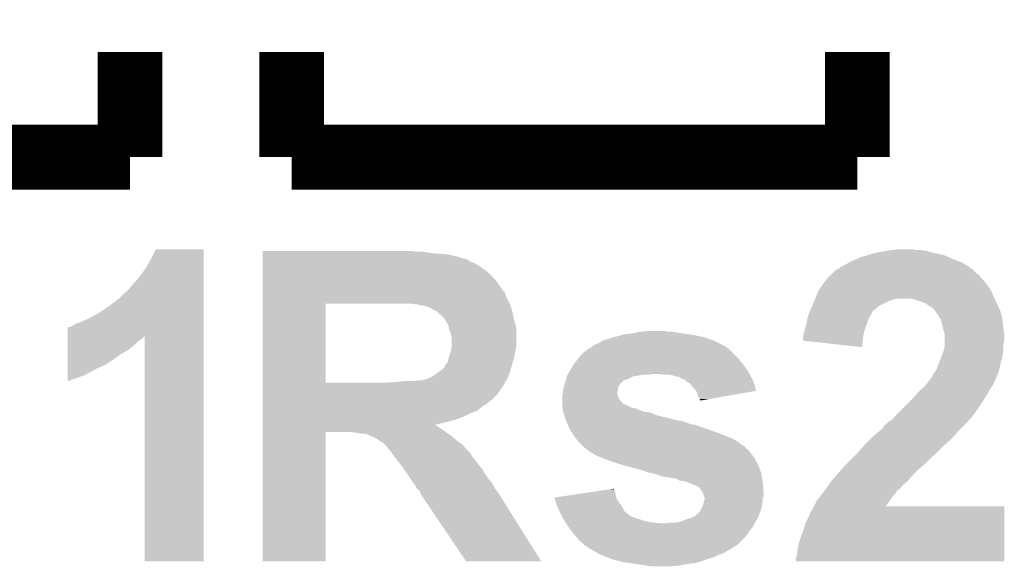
# Model space of a CAD drawing. Extents: x -1.3 to 24.2, y -3.9 to 39.3.
# Tile 15 of 38: x 14.5 to 17.6, y 4.3 to 6. Entities that reach past the tile are written whole.
import ezdxf

# ---------------------------------------------------------------- set-up
doc = ezdxf.new("R2010")
doc.units = 0
doc.layers.add('SOLIDSWITCH_7_CLICK_V100_GTO', color=14, linetype='CONTINUOUS')

msp = doc.modelspace()

# ---------------------------------------------------------------- linework, layer by layer
at = {"layer": 'SOLIDSWITCH_7_CLICK_V100_GTO', "const_width": 0.2032}
for points in [[(14.84884, 5.5626), (14.84884, 5.8928)], [(15.35684, 5.5626), (15.35684, 5.8928)], [(17.13484, 5.5626), (17.13484, 5.8928)], [(13.07084, 5.5626), (14.84884, 5.5626)], [(15.35684, 5.5626), (17.13484, 5.5626)]]:
    msp.add_lwpolyline(points, dxfattribs=at)
at = {"layer": 'SOLIDSWITCH_7_CLICK_V100_GTO'}
for points in [[(14.91488, 5.24256), (14.930122, 5.273016), (15.079978, 5.24256), (15.07998, 5.273016)], [(14.930122, 5.273016), (14.930136, 5.27304), (15.07998, 5.273016), (14.930136, 5.27304)], [(15.265422, 5.26542), (15.265424, 5.26796), (15.748002, 5.26542), (15.732762, 5.26796)], [(15.265422, 5.26034), (15.265422, 5.26542), (15.80388, 5.26034), (15.76832, 5.26542)], [(17.16912, 5.255258), (17.1958, 5.26288), (17.406622, 5.255258), (17.371058, 5.26288)], [(17.1958, 5.26288), (17.22628, 5.26796), (17.371058, 5.26288), (17.353282, 5.26796)], [(17.22628, 5.26796), (17.24152, 5.2705), (17.353282, 5.26796), (17.338042, 5.2705)], [(17.24152, 5.2705), (17.261842, 5.27304), (17.322802, 5.2705), (17.310098, 5.27304)], [(14.897102, 5.21208), (14.91488, 5.24256), (15.079978, 5.21208), (15.079978, 5.24256)], [(15.265422, 5.2578), (15.265422, 5.26034), (15.841982, 5.2578), (15.80388, 5.26034)], [(15.265422, 5.250178), (15.265422, 5.2578), (15.87754, 5.250178), (15.841982, 5.2578)], [(15.265422, 5.2451), (15.265422, 5.250178), (15.89278, 5.2451), (15.87754, 5.250178)], [(15.265422, 5.242556), (15.265422, 5.2451), (15.908024, 5.242556), (15.89278, 5.2451)], [(15.265422, 5.24002), (15.265422, 5.242556), (15.91056, 5.24002), (15.908024, 5.242556)], [(15.265422, 5.23494), (15.265422, 5.24002), (15.918178, 5.23494), (15.91056, 5.24002)], [(15.265422, 5.22986), (15.265422, 5.23494), (15.930882, 5.22986), (15.918178, 5.23494)], [(17.101818, 5.22732), (17.110282, 5.2324), (17.471392, 5.22732), (17.462502, 5.2324)], [(17.110282, 5.2324), (17.114516, 5.23494), (17.462502, 5.2324), (17.455728, 5.23494)], [(17.114516, 5.23494), (17.12722, 5.24002), (17.455728, 5.23494), (17.44218, 5.24002)], [(17.12722, 5.24002), (17.142462, 5.247642), (17.44218, 5.24002), (17.424394, 5.247642)], [(17.142462, 5.247642), (17.16912, 5.255258), (17.424394, 5.247642), (17.406622, 5.255258)], [(14.876778, 5.184138), (14.897102, 5.21208), (15.079976, 5.184138), (15.079978, 5.21208)], [(15.265422, 5.2197), (15.265422, 5.22986), (15.948662, 5.2197), (15.930882, 5.22986)], [(15.265422, 5.207), (15.265422, 5.2197), (15.96644, 5.207), (15.948662, 5.2197)], [(15.265422, 5.19176), (15.265422, 5.207), (15.984222, 5.19176), (15.96644, 5.207)], [(17.053562, 5.1943), (17.066264, 5.207), (17.513304, 5.1943), (17.500602, 5.207)], [(17.066264, 5.207), (17.068806, 5.207006), (17.500602, 5.207), (17.500596, 5.207006)], [(17.068806, 5.207006), (17.071338, 5.209538), (17.500596, 5.207006), (17.498062, 5.209538)], [(17.071338, 5.209538), (17.071344, 5.209542), (17.498062, 5.209538), (17.498058, 5.209542)], [(17.071344, 5.209542), (17.076418, 5.212082), (17.498058, 5.209542), (17.494502, 5.212082)], [(17.076418, 5.212082), (17.081504, 5.217162), (17.494502, 5.212082), (17.487392, 5.217162)], [(17.081504, 5.217162), (17.091658, 5.22224), (17.487392, 5.217162), (17.480282, 5.22224)], [(17.091658, 5.22224), (17.101818, 5.22732), (17.480282, 5.22224), (17.471392, 5.22732)], [(14.85646, 5.16128), (14.876778, 5.184138), (15.079976, 5.16128), (15.079976, 5.184138)], [(15.26542, 5.17144), (15.265422, 5.19176), (16.002, 5.17144), (15.984222, 5.19176)], [(15.26542, 5.146038), (15.26542, 5.17144), (16.01978, 5.146038), (16.002, 5.17144)], [(17.020176, 5.153658), (17.03469, 5.173978), (17.548862, 5.153658), (17.53362, 5.173978)], [(17.03469, 5.173978), (17.038322, 5.179062), (17.53362, 5.173978), (17.52854, 5.179062)], [(17.038322, 5.179062), (17.045942, 5.186682), (17.52854, 5.179062), (17.520922, 5.186682)], [(17.045942, 5.186682), (17.051016, 5.191756), (17.520922, 5.186682), (17.518382, 5.191756)], [(17.051016, 5.191756), (17.053556, 5.194294), (17.518382, 5.191756), (17.515846, 5.194294)], [(17.053556, 5.194294), (17.053562, 5.1943), (17.515846, 5.194294), (17.513304, 5.1943)], [(14.82344, 5.12826), (14.841222, 5.1435), (15.079976, 5.12826), (15.079976, 5.1435)], [(14.841222, 5.1435), (14.85646, 5.16128), (15.079976, 5.1435), (15.079976, 5.16128)], [(15.26542, 5.143494), (15.26542, 5.146038), (16.019796, 5.143494), (16.01978, 5.146038)], [(15.26542, 5.140954), (15.26542, 5.143494), (16.02486, 5.140954), (16.019796, 5.143494)], [(15.26542, 5.135878), (15.26542, 5.140954), (16.0274, 5.135878), (16.02486, 5.140954)], [(17.00276, 5.1181), (17.011904, 5.140958), (17.566872, 5.1181), (17.55648, 5.140958)], [(17.011904, 5.140958), (17.012922, 5.143502), (17.55648, 5.140958), (17.554956, 5.143502)], [(17.012922, 5.143502), (17.020176, 5.153658), (17.554956, 5.143502), (17.548862, 5.153658)], [(14.78026, 5.0927), (14.81074, 5.11557), (15.079974, 5.0927), (15.079976, 5.11557)], [(14.81074, 5.11557), (14.810764, 5.1181), (15.079976, 5.11557), (15.079976, 5.1181)], [(14.810764, 5.1181), (14.815826, 5.118116), (15.079976, 5.1181), (15.079976, 5.118116)], [(14.815826, 5.118116), (14.818362, 5.123178), (15.079976, 5.118116), (15.079976, 5.123178)], [(14.818362, 5.123178), (14.82344, 5.12826), (15.079976, 5.123178), (15.079976, 5.12826)], [(15.265418, 5.10286), (15.26542, 5.120638), (16.04264, 5.10286), (16.03248, 5.120638)], [(15.26542, 5.120638), (15.26542, 5.135878), (16.03248, 5.120638), (16.0274, 5.135878)], [(16.99768, 5.1054), (16.999712, 5.11048), (17.22374, 5.1054), (17.2339, 5.11048)], [(16.999712, 5.11048), (17.001742, 5.115558), (17.2339, 5.11048), (17.24914, 5.115558)], [(17.001742, 5.115558), (17.00276, 5.1181), (17.24914, 5.115558), (17.261838, 5.1181)], [(17.3228, 5.11302), (17.305018, 5.1181), (17.56918, 5.11302), (17.566872, 5.1181)], [(17.338042, 5.10794), (17.3228, 5.11302), (17.571526, 5.10794), (17.56918, 5.11302)], [(17.350742, 5.10286), (17.338042, 5.10794), (17.57387, 5.10286), (17.571526, 5.10794)], [(14.74978, 5.07238), (14.78026, 5.0927), (15.079974, 5.07238), (15.079974, 5.0927)], [(15.265412, 4.853962), (15.265418, 5.10284), (15.46352, 4.853962), (15.463522, 5.10284)], [(15.265418, 5.10284), (15.265418, 5.10286), (15.463522, 5.10284), (15.68704, 5.10286)], [(15.732772, 5.102858), (15.732762, 5.10286), (16.04264, 5.102858), (16.04264, 5.10286)], [(15.745462, 5.10032), (15.732772, 5.102858), (16.043486, 5.10032), (16.04264, 5.102858)], [(15.753084, 5.100318), (15.745462, 5.10032), (16.043488, 5.100318), (16.043486, 5.10032)], [(15.758164, 5.09778), (15.753084, 5.100318), (16.044334, 5.09778), (16.043488, 5.100318)], [(15.775942, 5.095238), (15.758164, 5.09778), (16.04518, 5.095238), (16.044334, 5.09778)], [(15.791182, 5.09016), (15.775942, 5.095238), (16.046874, 5.09016), (16.04518, 5.095238)], [(15.80388, 5.08254), (15.791182, 5.09016), (16.049414, 5.08254), (16.046874, 5.09016)], [(15.808962, 5.079998), (15.80388, 5.08254), (16.05026, 5.079998), (16.049414, 5.08254)], [(15.81404, 5.077458), (15.808962, 5.079998), (16.05077, 5.077458), (16.05026, 5.079998)], [(15.82166, 5.06984), (15.81404, 5.077458), (16.052292, 5.06984), (16.05077, 5.077458)], [(16.98244, 5.069842), (16.987874, 5.082524), (17.17929, 5.069842), (17.185634, 5.082524)], [(16.987874, 5.082524), (16.987882, 5.08254), (17.185634, 5.082524), (17.188176, 5.08254)], [(16.987882, 5.08254), (16.993324, 5.09524), (17.188176, 5.08254), (17.203424, 5.09524)], [(16.993324, 5.09524), (16.99768, 5.1054), (17.203424, 5.09524), (17.22374, 5.1054)], [(17.360902, 5.095242), (17.350742, 5.10286), (17.577388, 5.095242), (17.57387, 5.10286)], [(17.371054, 5.09016), (17.360902, 5.095242), (17.579734, 5.09016), (17.577388, 5.095242)], [(17.373594, 5.085096), (17.371054, 5.09016), (17.58207, 5.085096), (17.579734, 5.09016)], [(17.37613, 5.08508), (17.373594, 5.085096), (17.582078, 5.08508), (17.58207, 5.085096)], [(17.37952, 5.08), (17.37613, 5.08508), (17.584422, 5.08), (17.582078, 5.08508)], [(17.39138, 5.062218), (17.37952, 5.08), (17.5895, 5.062218), (17.584422, 5.08)], [(14.678656, 5.03936), (14.69898, 5.04698), (15.079974, 5.03936), (15.079974, 5.04698)], [(14.69898, 5.04698), (14.72184, 5.05714), (15.079974, 5.04698), (15.079974, 5.05714)], [(14.72184, 5.05714), (14.74978, 5.07238), (15.079974, 5.05714), (15.079974, 5.07238)], [(15.829282, 5.064754), (15.82166, 5.06984), (16.05331, 5.064754), (16.052292, 5.06984)], [(15.831834, 5.05968), (15.829282, 5.064754), (16.054324, 5.05968), (16.05331, 5.064754)], [(15.834364, 5.05967), (15.831834, 5.05968), (16.054326, 5.05967), (16.054324, 5.05968)], [(15.837408, 5.0546), (15.834364, 5.05967), (16.05534, 5.0546), (16.054326, 5.05967)], [(15.849602, 5.034278), (15.837408, 5.0546), (16.060882, 5.034278), (16.05534, 5.0546)], [(16.975242, 5.03936), (16.97736, 5.052062), (17.16532, 5.03936), (17.169552, 5.052062)], [(16.97736, 5.052062), (16.978084, 5.054602), (17.169552, 5.052062), (17.1704, 5.054602)], [(16.978084, 5.054602), (16.981714, 5.067302), (17.1704, 5.054602), (17.17802, 5.067302)], [(16.981714, 5.067302), (16.98244, 5.069842), (17.17802, 5.067302), (17.17929, 5.069842)], [(17.396458, 5.054604), (17.39138, 5.062218), (17.590452, 5.054604), (17.5895, 5.062218)], [(17.401538, 5.039362), (17.396458, 5.054604), (17.592358, 5.039362), (17.590452, 5.054604)], [(14.653264, 4.99872), (14.653266, 5.026666), (15.079972, 4.99872), (15.079972, 5.026666)], [(14.653266, 5.026666), (14.655804, 5.0292), (15.079972, 5.026666), (15.079974, 5.0292)], [(14.655804, 5.0292), (14.660884, 5.029202), (15.079974, 5.0292), (15.079974, 5.029202)], [(14.660884, 5.029202), (14.665958, 5.03174), (15.079974, 5.029202), (15.079974, 5.03174)], [(14.665958, 5.03174), (14.678656, 5.03936), (15.079974, 5.03174), (15.079974, 5.03936)], [(15.851126, 5.026658), (15.849602, 5.034278), (16.06296, 5.026658), (16.060882, 5.034278)], [(15.852142, 5.021578), (15.851126, 5.026658), (16.06296, 5.021578), (16.06296, 5.026658)], [(15.85722, 5.008878), (15.852142, 5.021578), (16.06296, 5.008878), (16.06296, 5.021578)], [(16.438878, 5.01142), (16.451578, 5.01396), (16.56842, 5.01142), (16.553182, 5.01396)], [(16.451578, 5.01396), (16.476978, 5.0165), (16.540482, 5.01396), (16.527782, 5.0165)], [(16.9672, 5.00888), (16.969232, 5.019038), (17.155668, 5.00888), (17.1577, 5.019038)], [(16.969232, 5.019038), (16.969742, 5.02158), (17.1577, 5.019038), (17.158652, 5.02158)], [(16.969742, 5.02158), (16.97482, 5.03682), (17.158652, 5.02158), (17.164366, 5.03682)], [(16.97482, 5.03682), (16.975242, 5.03936), (17.164366, 5.03682), (17.16532, 5.03936)], [(17.40408, 5.02412), (17.401538, 5.039362), (17.594264, 5.02412), (17.592358, 5.039362)], [(17.409158, 5.008882), (17.40408, 5.02412), (17.596168, 5.008882), (17.594264, 5.02412)], [(14.653264, 4.998704), (14.653264, 4.99872), (14.892014, 4.998704), (14.894536, 4.99872)], [(14.653264, 4.99364), (14.653264, 4.998704), (14.889474, 4.99364), (14.892014, 4.998704)], [(14.653264, 4.991098), (14.653264, 4.99364), (14.884402, 4.991098), (14.889474, 4.99364)], [(14.653264, 4.983478), (14.653264, 4.991098), (14.87424, 4.983478), (14.884402, 4.991098)], [(14.653264, 4.975858), (14.653264, 4.983478), (14.866618, 4.975858), (14.87424, 4.983478)], [(14.89456, 4.292624), (14.894536, 4.99872), (15.079956, 4.292624), (15.079972, 4.99872)], [(15.85976, 4.998718), (15.85722, 5.008878), (16.06296, 4.998718), (16.06296, 5.008878)], [(15.85976, 4.965698), (15.85976, 4.998718), (16.06296, 4.965698), (16.06296, 4.998718)], [(16.322042, 4.9784), (16.330506, 4.98348), (16.7005, 4.9784), (16.69034, 4.98348)], [(16.330506, 4.98348), (16.334738, 4.98602), (16.69034, 4.98348), (16.683736, 4.98602)], [(16.334738, 4.98602), (16.36522, 4.996178), (16.683736, 4.98602), (16.657322, 4.996178)], [(16.36522, 4.996178), (16.38554, 5.00126), (16.657322, 4.996178), (16.63361, 5.00126)], [(16.38554, 5.00126), (16.39443, 5.0038), (16.63361, 5.00126), (16.621758, 5.0038)], [(16.39443, 5.0038), (16.403322, 5.00634), (16.621758, 5.0038), (16.60398, 5.00634)], [(16.403322, 5.00634), (16.426178, 5.00888), (16.60398, 5.00634), (16.5862, 5.00888)], [(16.426178, 5.00888), (16.438878, 5.01142), (16.5862, 5.00888), (16.56842, 5.01142)], [(16.96466, 4.998722), (16.9672, 5.00888), (17.153636, 4.998722), (17.155668, 5.00888)], [(16.96466, 4.99364), (16.96466, 4.998722), (17.15262, 4.99364), (17.153636, 4.998722)], [(16.96466, 4.986042), (16.96466, 4.99364), (17.151922, 4.986042), (17.15262, 4.99364)], [(17.150056, 4.965702), (16.96466, 4.986042), (17.150056, 4.965702), (17.151922, 4.986042)], [(17.40916, 5.001258), (17.409158, 5.008882), (17.59712, 5.001258), (17.596168, 5.008882)], [(17.40916, 4.988558), (17.40916, 5.001258), (17.59712, 4.988558), (17.59712, 5.001258)], [(17.40916, 4.975858), (17.40916, 4.988558), (17.59458, 4.975858), (17.59712, 4.988558)], [(14.653262, 4.955538), (14.653264, 4.975858), (14.841218, 4.955538), (14.866618, 4.975858)], [(14.653262, 4.94538), (14.653262, 4.955538), (14.82344, 4.94538), (14.841218, 4.955538)], [(15.857218, 4.950458), (15.858064, 4.95554), (16.059402, 4.950458), (16.06042, 4.95554)], [(15.858064, 4.95554), (15.85976, 4.965698), (16.06042, 4.95554), (16.06296, 4.965698)], [(16.26616, 4.9403), (16.278864, 4.953), (16.7513, 4.9403), (16.7386, 4.953)], [(16.278864, 4.953), (16.2814, 4.953024), (16.7386, 4.953), (16.738576, 4.953024)], [(16.2814, 4.953024), (16.281416, 4.955546), (16.738576, 4.953024), (16.736054, 4.955546)], [(16.281416, 4.955546), (16.286482, 4.958082), (16.736054, 4.955546), (16.733518, 4.958082)], [(16.286482, 4.958082), (16.290286, 4.960618), (16.733518, 4.958082), (16.730982, 4.960618)], [(16.290286, 4.960618), (16.294102, 4.96316), (16.730982, 4.960618), (16.72717, 4.96316)], [(16.294102, 4.96316), (16.299174, 4.9657), (16.72717, 4.96316), (16.72336, 4.9657)], [(16.299174, 4.9657), (16.299178, 4.965702), (16.72336, 4.9657), (16.723358, 4.965702)], [(16.299178, 4.965702), (16.30256, 4.968238), (16.723358, 4.965702), (16.720818, 4.968238)], [(16.30256, 4.968238), (16.309338, 4.97332), (16.720818, 4.968238), (16.710658, 4.97332)], [(16.309338, 4.97332), (16.322042, 4.9784), (16.710658, 4.97332), (16.7005, 4.9784)], [(17.404078, 4.947918), (17.407706, 4.96062), (17.592992, 4.947918), (17.59458, 4.96062)], [(17.407706, 4.96062), (17.40916, 4.965702), (17.59458, 4.96062), (17.59458, 4.965702)], [(17.40916, 4.965702), (17.40916, 4.975858), (17.59458, 4.965702), (17.59458, 4.975858)], [(14.65326, 4.90982), (14.653262, 4.92252), (14.770098, 4.90982), (14.79042, 4.92252)], [(14.653262, 4.93522), (14.653262, 4.94538), (14.8082, 4.93522), (14.82344, 4.94538)], [(14.653262, 4.92252), (14.653262, 4.93522), (14.79042, 4.92252), (14.8082, 4.93522)], [(15.847056, 4.917438), (15.850234, 4.93014), (16.051874, 4.917438), (16.05534, 4.93014)], [(15.850234, 4.93014), (15.85214, 4.937758), (16.05534, 4.93014), (16.056862, 4.937758)], [(15.85214, 4.937758), (15.857218, 4.950458), (16.056862, 4.937758), (16.059402, 4.950458)], [(16.24584, 4.914902), (16.260064, 4.93268), (16.77416, 4.914902), (16.75892, 4.93268)], [(16.260064, 4.93268), (16.26616, 4.9403), (16.75892, 4.93268), (16.7513, 4.9403)], [(17.393194, 4.91998), (17.39646, 4.9276), (17.58696, 4.91998), (17.588864, 4.9276)], [(17.39646, 4.9276), (17.40122, 4.9403), (17.588864, 4.9276), (17.59204, 4.9403)], [(17.40122, 4.9403), (17.404078, 4.947918), (17.59204, 4.9403), (17.592992, 4.947918)], [(14.65326, 4.89966), (14.65326, 4.90982), (14.74724, 4.89966), (14.770098, 4.90982)], [(14.65326, 4.8768), (14.65326, 4.89966), (14.704058, 4.8768), (14.74724, 4.89966)], [(15.82166, 4.8895), (15.831818, 4.897118), (16.043486, 4.8895), (16.046026, 4.897118)], [(15.831818, 4.897118), (15.83563, 4.9022), (16.046026, 4.897118), (16.04772, 4.9022)], [(15.83563, 4.9022), (15.839436, 4.907274), (16.04772, 4.9022), (16.049102, 4.907274)], [(15.839436, 4.907274), (15.83944, 4.909814), (16.049102, 4.907274), (16.049796, 4.909814)], [(15.83944, 4.909814), (15.847056, 4.917438), (16.049796, 4.909814), (16.051874, 4.917438)], [(16.230598, 4.8895), (16.24584, 4.9149), (16.79194, 4.8895), (16.774162, 4.9149)], [(16.24584, 4.9149), (16.24584, 4.914902), (16.774162, 4.9149), (16.77416, 4.914902)], [(17.37614, 4.88442), (17.38376, 4.89458), (17.577642, 4.88442), (17.58103, 4.89458)], [(17.38376, 4.89458), (17.384606, 4.89712), (17.58103, 4.89458), (17.581878, 4.89712)], [(17.384606, 4.89712), (17.38884, 4.909818), (17.581878, 4.89712), (17.5847, 4.909818)], [(17.38884, 4.909818), (17.393194, 4.91998), (17.5847, 4.909818), (17.58696, 4.91998)], [(14.65326, 4.859052), (14.65326, 4.8768), (14.65326, 4.859052), (14.704058, 4.8768)], [(15.742918, 4.85902), (15.755618, 4.86156), (16.030152, 4.85902), (16.031634, 4.86156)], [(15.765778, 4.86156), (15.77594, 4.864102), (16.031634, 4.86156), (16.033116, 4.864102)], [(15.77594, 4.864102), (15.783558, 4.866638), (16.033116, 4.864102), (16.034596, 4.866638)], [(15.783558, 4.866638), (15.786094, 4.86664), (16.034596, 4.866638), (16.034596, 4.86664)], [(15.786094, 4.86664), (15.788638, 4.869176), (16.034596, 4.86664), (16.036076, 4.869176)], [(15.788638, 4.869176), (15.796254, 4.871718), (16.036076, 4.869176), (16.03756, 4.871718)], [(15.796254, 4.871718), (15.79626, 4.87172), (16.03756, 4.871718), (16.03756, 4.87172)], [(15.79626, 4.87172), (15.80388, 4.8768), (16.03756, 4.87172), (16.039252, 4.8768)], [(15.80388, 4.8768), (15.82166, 4.8895), (16.039252, 4.8768), (16.043486, 4.8895)], [(16.21536, 4.851398), (16.218406, 4.861556), (16.390618, 4.851398), (16.40078, 4.861556)], [(16.218406, 4.861556), (16.21993, 4.86664), (16.40078, 4.861556), (16.416018, 4.86664)], [(16.21993, 4.86664), (16.222216, 4.874258), (16.416018, 4.86664), (16.431258, 4.874258)], [(16.222216, 4.874258), (16.22298, 4.876802), (16.431258, 4.874258), (16.449058, 4.876802)], [(16.22298, 4.876802), (16.224502, 4.87934), (16.449058, 4.876802), (16.46682, 4.87934)], [(16.224502, 4.87934), (16.226026, 4.88188), (16.482058, 4.87934), (16.494758, 4.88188)], [(16.226026, 4.88188), (16.230598, 4.8895), (16.796098, 4.88188), (16.79194, 4.8895)], [(16.52778, 4.87934), (16.507458, 4.88188), (16.797484, 4.87934), (16.796098, 4.88188)], [(16.56334, 4.87426), (16.545558, 4.87934), (16.800254, 4.87426), (16.797484, 4.87934)], [(16.57604, 4.871722), (16.56334, 4.87426), (16.801638, 4.871722), (16.800254, 4.87426)], [(16.583656, 4.866642), (16.57604, 4.871722), (16.80441, 4.866642), (16.801638, 4.871722)], [(16.591278, 4.8641), (16.583656, 4.866642), (16.805796, 4.8641), (16.80441, 4.866642)], [(16.596344, 4.861566), (16.591278, 4.8641), (16.807178, 4.861566), (16.805796, 4.8641)], [(16.596346, 4.861558), (16.596344, 4.861566), (16.807182, 4.861558), (16.807178, 4.861566)], [(16.59636, 4.859032), (16.596346, 4.861558), (16.807958, 4.859032), (16.807182, 4.861558)], [(17.35582, 4.85394), (17.363438, 4.8641), (17.565114, 4.85394), (17.56918, 4.8641)], [(17.363438, 4.8641), (17.36915, 4.871716), (17.56918, 4.8641), (17.57172, 4.871716)], [(17.36915, 4.871716), (17.371058, 4.87426), (17.57172, 4.871716), (17.574256, 4.87426)], [(17.371058, 4.87426), (17.37106, 4.874262), (17.574256, 4.87426), (17.574256, 4.874262)], [(17.37106, 4.874262), (17.371064, 4.876806), (17.574256, 4.874262), (17.575104, 4.876806)], [(17.371064, 4.876806), (17.37614, 4.88442), (17.575104, 4.876806), (17.577642, 4.88442)], [(15.265412, 4.85394), (15.265412, 4.853962), (15.654022, 4.85394), (15.46352, 4.853962)], [(15.265412, 4.84124), (15.265412, 4.85394), (16.019782, 4.84124), (16.027188, 4.85394)], [(15.265412, 4.826), (15.265412, 4.84124), (16.00962, 4.826), (16.019782, 4.84124)], [(15.654022, 4.85394), (15.68196, 4.85648), (16.027188, 4.85394), (16.02867, 4.85648)], [(15.68196, 4.85648), (15.71244, 4.85902), (16.02867, 4.85648), (16.030152, 4.85902)], [(16.21028, 4.831082), (16.212184, 4.838698), (16.382998, 4.831082), (16.383, 4.838698)], [(16.21028, 4.831078), (16.21028, 4.831082), (16.382998, 4.831078), (16.382998, 4.831082)], [(16.21028, 4.823456), (16.21028, 4.831078), (16.38046, 4.823456), (16.382998, 4.831078)], [(16.212184, 4.838698), (16.21536, 4.851398), (16.383, 4.838698), (16.390618, 4.851398)], [(16.609056, 4.851402), (16.59636, 4.859032), (16.8103, 4.851402), (16.807958, 4.859032)], [(16.61668, 4.841242), (16.609056, 4.851402), (16.813416, 4.841242), (16.8103, 4.851402)], [(16.626838, 4.831078), (16.61668, 4.841242), (16.816536, 4.831078), (16.813416, 4.841242)], [(16.628112, 4.828536), (16.626838, 4.831078), (16.817314, 4.828536), (16.816536, 4.831078)], [(16.63192, 4.820922), (16.628112, 4.828536), (16.773506, 4.820922), (16.817314, 4.828536)], [(17.321414, 4.81838), (17.332962, 4.831082), (17.54378, 4.81838), (17.551038, 4.831082)], [(17.332962, 4.831082), (17.339312, 4.836162), (17.551038, 4.831082), (17.553942, 4.836162)], [(17.339312, 4.836162), (17.345662, 4.841242), (17.553942, 4.836162), (17.557328, 4.841242)], [(17.345662, 4.841242), (17.353786, 4.851398), (17.557328, 4.841242), (17.564098, 4.851398)], [(17.353786, 4.851398), (17.35582, 4.85394), (17.564098, 4.851398), (17.565114, 4.85394)], [(15.265412, 4.8133), (15.265412, 4.826), (15.99946, 4.8133), (16.00962, 4.826)], [(15.265412, 4.81076), (15.265412, 4.8133), (15.996916, 4.81076), (15.99946, 4.8133)], [(15.265412, 4.810744), (15.265412, 4.81076), (15.994374, 4.810744), (15.996916, 4.81076)], [(15.265412, 4.805682), (15.265412, 4.810744), (15.991838, 4.805682), (15.994374, 4.810744)], [(15.265412, 4.8006), (15.265412, 4.805682), (15.98676, 4.8006), (15.991838, 4.805682)], [(15.265412, 4.795518), (15.265412, 4.8006), (15.979138, 4.795518), (15.98676, 4.8006)], [(16.20774, 4.810758), (16.207742, 4.813302), (16.383, 4.810758), (16.382364, 4.813302)], [(16.20774, 4.800602), (16.20774, 4.810758), (16.388082, 4.800602), (16.383, 4.810758)], [(16.20774, 4.79552), (16.20774, 4.800602), (16.39316, 4.79552), (16.388082, 4.800602)], [(16.207742, 4.813302), (16.210278, 4.820918), (16.382364, 4.813302), (16.38046, 4.820918)], [(16.210278, 4.820918), (16.21028, 4.820924), (16.38046, 4.820918), (16.38046, 4.820924)], [(16.21028, 4.820924), (16.21028, 4.823456), (16.38046, 4.820924), (16.38046, 4.823456)], [(16.634458, 4.81076), (16.63192, 4.820922), (16.715038, 4.81076), (16.773506, 4.820922)], [(16.639538, 4.803142), (16.634458, 4.81076), (16.671208, 4.803142), (16.715038, 4.81076)], [(16.642074, 4.798078), (16.639538, 4.803142), (16.642074, 4.798078), (16.671208, 4.803142)], [(17.27962, 4.7752), (17.30248, 4.79806), (17.51584, 4.7752), (17.53108, 4.79806)], [(17.30248, 4.79806), (17.30756, 4.80314), (17.53108, 4.79806), (17.534254, 4.80314)], [(17.30756, 4.80314), (17.321414, 4.81838), (17.534254, 4.80314), (17.54378, 4.81838)], [(15.26541, 4.7752), (15.265412, 4.782818), (15.9512, 4.7752), (15.961362, 4.782818)], [(15.26541, 4.76504), (15.26541, 4.7752), (15.9385, 4.76504), (15.9512, 4.7752)], [(15.265412, 4.787898), (15.265412, 4.795518), (15.971516, 4.787898), (15.979138, 4.795518)], [(15.265412, 4.782818), (15.265412, 4.787898), (15.961362, 4.782818), (15.971516, 4.787898)], [(16.20774, 4.7879), (16.20774, 4.79552), (16.39825, 4.7879), (16.39316, 4.79552)], [(16.20774, 4.787898), (16.20774, 4.7879), (16.400784, 4.787898), (16.39825, 4.7879)], [(16.20774, 4.785358), (16.20774, 4.787898), (16.405858, 4.785358), (16.400784, 4.787898)], [(16.20774, 4.78282), (16.20774, 4.785358), (16.408404, 4.78282), (16.405858, 4.785358)], [(16.20774, 4.782816), (16.20774, 4.78282), (16.413486, 4.782816), (16.408404, 4.78282)], [(16.20774, 4.780282), (16.20774, 4.782816), (16.417288, 4.780282), (16.413486, 4.782816)], [(16.208104, 4.77774), (16.20774, 4.780282), (16.421098, 4.77774), (16.417288, 4.780282)], [(16.208466, 4.7752), (16.208104, 4.77774), (16.428722, 4.7752), (16.421098, 4.77774)], [(16.20883, 4.772658), (16.208466, 4.7752), (16.441422, 4.772658), (16.428722, 4.7752)], [(16.209556, 4.76758), (16.20883, 4.772658), (16.451582, 4.76758), (16.441422, 4.772658)], [(16.21028, 4.762502), (16.209556, 4.76758), (16.466816, 4.762502), (16.451582, 4.76758)], [(17.25676, 4.75234), (17.27962, 4.7752), (17.499836, 4.75234), (17.51584, 4.7752)], [(15.26541, 4.75996), (15.26541, 4.76504), (15.92326, 4.75996), (15.9385, 4.76504)], [(15.26541, 4.75234), (15.26541, 4.75996), (15.90802, 4.75234), (15.92326, 4.75996)], [(15.26541, 4.74472), (15.26541, 4.75234), (15.89024, 4.74472), (15.90802, 4.75234)], [(15.26541, 4.7371), (15.26541, 4.74472), (15.869918, 4.7371), (15.89024, 4.74472)], [(15.26541, 4.72694), (15.26541, 4.7371), (15.82928, 4.72694), (15.869918, 4.7371)], [(16.210282, 4.7625), (16.21028, 4.762502), (16.466822, 4.7625), (16.466816, 4.762502)], [(16.211128, 4.759958), (16.210282, 4.7625), (16.484602, 4.759958), (16.466822, 4.7625)], [(16.213668, 4.75234), (16.211128, 4.759958), (16.502382, 4.75234), (16.484602, 4.759958)], [(16.215362, 4.74726), (16.213668, 4.75234), (16.5227, 4.74726), (16.502382, 4.75234)], [(16.217054, 4.74218), (16.215362, 4.74726), (16.54556, 4.74218), (16.5227, 4.74726)], [(16.219594, 4.73456), (16.217054, 4.74218), (16.573502, 4.73456), (16.54556, 4.74218)], [(17.233902, 4.732022), (17.246602, 4.739644), (17.482818, 4.732022), (17.488538, 4.739644)], [(17.246602, 4.739644), (17.248628, 4.742178), (17.488538, 4.739644), (17.49044, 4.742178)], [(17.248628, 4.742178), (17.254726, 4.749798), (17.49044, 4.742178), (17.498058, 4.749798)], [(17.254726, 4.749798), (17.25676, 4.75234), (17.498058, 4.749798), (17.499836, 4.75234)], [(15.265408, 4.699), (15.26541, 4.70916), (15.84198, 4.699), (15.82674, 4.70916)], [(15.26541, 4.72186), (15.26541, 4.72694), (15.806638, 4.72186), (15.82928, 4.72694)], [(15.26541, 4.721856), (15.26541, 4.72186), (15.808966, 4.721856), (15.806638, 4.72186)], [(15.26541, 4.71678), (15.26541, 4.721856), (15.81658, 4.71678), (15.808966, 4.721856)], [(15.26541, 4.70916), (15.26541, 4.71678), (15.82674, 4.70916), (15.81658, 4.71678)], [(16.219596, 4.734558), (16.219594, 4.73456), (16.581122, 4.734558), (16.573502, 4.73456)], [(16.22044, 4.732022), (16.219596, 4.734558), (16.588732, 4.732022), (16.581122, 4.734558)], [(16.221596, 4.72948), (16.22044, 4.732022), (16.59636, 4.72948), (16.588732, 4.732022)], [(16.223906, 4.7244), (16.221596, 4.72948), (16.609062, 4.7244), (16.59636, 4.72948)], [(16.22506, 4.721858), (16.223906, 4.7244), (16.624302, 4.721858), (16.609062, 4.7244)], [(16.229676, 4.7117), (16.22506, 4.721858), (16.65478, 4.7117), (16.624302, 4.721858)], [(16.23314, 4.704078), (16.229676, 4.7117), (16.676122, 4.704078), (16.65478, 4.7117)], [(17.203922, 4.70154), (17.21612, 4.711706), (17.45234, 4.70154), (17.462504, 4.711706)], [(17.21612, 4.711706), (17.216126, 4.714246), (17.462504, 4.711706), (17.465044, 4.714246)], [(17.216126, 4.714246), (17.2339, 4.73202), (17.465044, 4.714246), (17.482818, 4.73202)], [(17.2339, 4.73202), (17.233902, 4.732022), (17.482818, 4.73202), (17.482818, 4.732022)], [(15.2654, 4.292624), (15.265408, 4.698976), (15.463496, 4.292624), (15.46352, 4.698976)], [(15.265408, 4.698976), (15.265408, 4.699), (15.46352, 4.698976), (15.544798, 4.699)], [(15.56258, 4.69646), (15.544798, 4.699), (15.845536, 4.69646), (15.84198, 4.699)], [(15.577818, 4.69392), (15.56258, 4.69646), (15.849092, 4.69392), (15.845536, 4.69646)], [(15.595598, 4.69138), (15.587976, 4.69392), (15.852648, 4.69138), (15.849092, 4.69392)], [(15.60068, 4.68884), (15.595598, 4.69138), (15.856204, 4.68884), (15.852648, 4.69138)], [(15.60703, 4.6863), (15.60068, 4.68884), (15.85976, 4.6863), (15.856204, 4.68884)], [(15.61338, 4.68376), (15.60703, 4.6863), (15.862808, 4.68376), (15.85976, 4.6863)], [(15.623538, 4.67868), (15.61338, 4.68376), (15.868904, 4.67868), (15.862808, 4.68376)], [(15.630316, 4.6736), (15.623538, 4.67868), (15.875, 4.6736), (15.868904, 4.67868)], [(15.633702, 4.671062), (15.630316, 4.6736), (15.878386, 4.671062), (15.875, 4.6736)], [(16.236526, 4.699), (16.23314, 4.704078), (16.69034, 4.699), (16.676122, 4.704078)], [(16.244994, 4.6863), (16.236526, 4.699), (16.72336, 4.6863), (16.69034, 4.699)], [(16.24838, 4.68122), (16.244994, 4.6863), (16.735214, 4.68122), (16.72336, 4.6863)], [(16.250558, 4.67868), (16.24838, 4.68122), (16.74114, 4.67868), (16.735214, 4.68122)], [(16.25709, 4.67106), (16.250558, 4.67868), (16.756378, 4.67106), (16.74114, 4.67868)], [(17.16024, 4.6609), (17.17802, 4.67868), (17.412264, 4.6609), (17.43202, 4.67868)], [(17.17802, 4.67868), (17.18564, 4.6863), (17.43202, 4.67868), (17.438792, 4.6863)], [(17.18564, 4.6863), (17.203922, 4.70154), (17.438792, 4.6863), (17.45234, 4.70154)], [(15.643856, 4.665982), (15.633702, 4.671062), (15.88516, 4.665982), (15.878386, 4.671062)], [(15.651478, 4.65836), (15.643856, 4.665982), (15.895322, 4.65836), (15.88516, 4.665982)], [(15.656558, 4.653278), (15.651478, 4.65836), (15.899678, 4.653278), (15.895322, 4.65836)], [(15.659098, 4.648204), (15.656558, 4.653278), (15.904026, 4.648204), (15.899678, 4.653278)], [(15.666718, 4.640582), (15.659098, 4.648204), (15.910558, 4.640582), (15.904026, 4.648204)], [(16.26362, 4.66344), (16.25709, 4.67106), (16.765906, 4.66344), (16.756378, 4.67106)], [(16.266162, 4.660898), (16.26362, 4.66344), (16.769082, 4.660898), (16.765906, 4.66344)], [(16.273786, 4.653274), (16.266162, 4.660898), (16.781782, 4.653274), (16.769082, 4.660898)], [(16.276318, 4.650742), (16.273786, 4.653274), (16.783052, 4.650742), (16.781782, 4.653274)], [(16.280128, 4.648202), (16.276318, 4.650742), (16.784324, 4.648202), (16.783052, 4.650742)], [(16.28394, 4.64566), (16.280128, 4.648202), (16.788134, 4.64566), (16.784324, 4.648202)], [(16.286482, 4.643118), (16.28394, 4.64566), (16.791942, 4.643118), (16.788134, 4.64566)], [(16.289018, 4.640582), (16.286482, 4.643118), (16.793844, 4.640582), (16.791942, 4.643118)], [(17.13738, 4.6355), (17.155668, 4.65582), (17.386296, 4.6355), (17.40662, 4.65582)], [(17.155668, 4.65582), (17.16024, 4.6609), (17.40662, 4.65582), (17.412264, 4.6609)], [(15.66672, 4.64058), (15.666718, 4.640582), (15.910558, 4.64058), (15.910558, 4.640582)], [(15.6718, 4.63296), (15.66672, 4.64058), (15.91818, 4.63296), (15.910558, 4.64058)], [(15.671802, 4.632958), (15.6718, 4.63296), (15.918182, 4.632958), (15.91818, 4.63296)], [(15.681326, 4.62026), (15.671802, 4.632958), (15.9258, 4.62026), (15.918182, 4.632958)], [(15.68704, 4.61264), (15.681326, 4.62026), (15.93215, 4.61264), (15.9258, 4.62026)], [(15.692968, 4.60502), (15.68704, 4.61264), (15.9385, 4.60502), (15.93215, 4.61264)], [(16.30172, 4.63296), (16.289018, 4.640582), (16.79956, 4.63296), (16.793844, 4.640582)], [(16.319498, 4.6228), (16.30172, 4.63296), (16.808026, 4.6228), (16.79956, 4.63296)], [(16.333058, 4.617716), (16.319498, 4.6228), (16.812262, 4.617716), (16.808026, 4.6228)], [(16.36014, 4.60756), (16.333058, 4.617716), (16.81734, 4.60756), (16.812262, 4.617716)], [(17.099278, 4.5974), (17.124672, 4.622794), (17.34566, 4.5974), (17.371054, 4.622794)], [(17.124672, 4.622794), (17.124678, 4.6228), (17.371054, 4.622794), (17.373596, 4.6228)], [(17.124678, 4.6228), (17.13738, 4.6355), (17.373596, 4.6228), (17.386296, 4.6355)], [(15.70482, 4.58978), (15.692968, 4.60502), (15.950354, 4.58978), (15.9385, 4.60502)], [(15.710156, 4.582158), (15.70482, 4.58978), (15.956282, 4.582158), (15.950354, 4.58978)], [(15.719044, 4.56946), (15.710156, 4.582158), (15.963898, 4.56946), (15.956282, 4.582158)], [(16.383, 4.59994), (16.36014, 4.60756), (16.82115, 4.59994), (16.81734, 4.60756)], [(16.391468, 4.5974), (16.383, 4.59994), (16.82242, 4.5974), (16.82115, 4.59994)], [(16.4084, 4.59232), (16.391468, 4.5974), (16.824452, 4.59232), (16.82242, 4.5974)], [(16.45666, 4.579618), (16.4084, 4.59232), (16.829534, 4.579618), (16.824452, 4.59232)], [(17.07896, 4.57454), (17.085628, 4.582162), (17.320258, 4.57454), (17.32788, 4.582162)], [(17.085628, 4.582162), (17.096738, 4.59486), (17.32788, 4.582162), (17.342696, 4.59486)], [(17.096738, 4.59486), (17.099278, 4.5974), (17.342696, 4.59486), (17.34566, 4.5974)], [(15.7226, 4.56438), (15.719044, 4.56946), (15.967286, 4.56438), (15.963898, 4.56946)], [(15.729374, 4.55422), (15.7226, 4.56438), (15.97406, 4.55422), (15.967286, 4.56438)], [(15.73784, 4.54152), (15.729374, 4.55422), (15.984644, 4.54152), (15.97406, 4.55422)], [(16.47952, 4.572002), (16.45666, 4.579618), (16.83258, 4.572002), (16.829534, 4.579618)], [(16.479538, 4.571998), (16.47952, 4.572002), (16.83258, 4.571998), (16.83258, 4.572002)], [(16.502378, 4.56692), (16.479538, 4.571998), (16.833504, 4.56692), (16.83258, 4.571998)], [(16.522696, 4.559302), (16.502378, 4.56692), (16.83489, 4.559302), (16.833504, 4.56692)], [(16.54048, 4.55676), (16.522696, 4.559302), (16.835352, 4.55676), (16.83489, 4.559302)], [(16.55572, 4.55422), (16.54048, 4.55676), (16.835814, 4.55422), (16.835352, 4.55676)], [(16.56842, 4.551682), (16.55572, 4.55422), (16.836276, 4.551682), (16.835814, 4.55422)], [(16.576034, 4.546604), (16.56842, 4.551682), (16.837198, 4.546604), (16.836276, 4.551682)], [(17.053134, 4.544058), (17.06372, 4.55676), (17.29232, 4.544058), (17.303432, 4.55676)], [(17.06372, 4.55676), (17.07025, 4.56438), (17.303432, 4.55676), (17.3101, 4.56438)], [(17.07025, 4.56438), (17.07896, 4.57454), (17.3101, 4.56438), (17.320258, 4.57454)], [(15.739746, 4.538978), (15.73784, 4.54152), (15.986762, 4.538978), (15.984644, 4.54152)], [(15.745458, 4.531358), (15.739746, 4.538978), (15.991116, 4.531358), (15.986762, 4.538978)], [(15.750538, 4.521206), (15.745458, 4.531358), (15.996916, 4.521206), (15.991116, 4.531358)], [(15.75055, 4.521198), (15.750538, 4.521206), (15.99692, 4.521198), (15.996916, 4.521206)], [(15.758156, 4.51612), (15.75055, 4.521198), (16.000548, 4.51612), (15.99692, 4.521198)], [(16.353358, 4.518656), (16.3703, 4.521172), (16.370302, 4.518656), (16.3703, 4.521172)], [(16.578578, 4.5466), (16.576034, 4.546604), (16.8372, 4.5466), (16.837198, 4.546604)], [(16.593806, 4.544062), (16.578578, 4.5466), (16.83766, 4.544062), (16.8372, 4.5466)], [(16.593818, 4.54406), (16.593806, 4.544062), (16.837662, 4.54406), (16.83766, 4.544062)], [(16.61922, 4.5339), (16.593818, 4.54406), (16.838508, 4.5339), (16.837662, 4.54406)], [(16.626838, 4.53136), (16.61922, 4.5339), (16.83872, 4.53136), (16.838508, 4.5339)], [(16.636996, 4.526282), (16.626838, 4.53136), (16.839142, 4.526282), (16.83872, 4.53136)], [(16.639538, 4.52374), (16.636996, 4.526282), (16.839354, 4.52374), (16.839142, 4.526282)], [(16.647158, 4.513582), (16.639538, 4.52374), (16.8402, 4.513582), (16.839354, 4.52374)], [(17.03273, 4.516118), (17.036794, 4.521198), (17.261838, 4.516118), (17.269458, 4.521198)], [(17.036794, 4.521198), (17.04086, 4.52628), (17.269458, 4.521198), (17.272846, 4.52628)], [(17.04086, 4.52628), (17.042552, 4.528818), (17.272846, 4.52628), (17.27454, 4.528818)], [(17.042552, 4.528818), (17.05102, 4.54152), (17.27454, 4.528818), (17.289358, 4.54152)], [(17.05102, 4.54152), (17.053134, 4.544058), (17.289358, 4.54152), (17.29232, 4.544058)], [(15.7607, 4.508504), (15.758156, 4.51612), (16.00599, 4.508504), (16.000548, 4.51612)], [(15.763234, 4.505966), (15.7607, 4.508504), (16.007802, 4.505966), (16.00599, 4.508504)], [(15.76324, 4.503422), (15.763234, 4.505966), (16.00962, 4.503422), (16.007802, 4.505966)], [(15.763242, 4.50342), (15.76324, 4.503422), (16.00962, 4.50342), (16.00962, 4.503422)], [(15.776952, 4.4831), (15.763242, 4.50342), (16.02232, 4.4831), (16.00962, 4.50342)], [(16.182366, 4.49326), (16.250774, 4.50342), (16.377412, 4.49326), (16.37538, 4.50342)], [(16.183274, 4.490718), (16.182366, 4.49326), (16.37792, 4.490718), (16.377412, 4.49326)], [(16.1878, 4.47802), (16.183274, 4.490718), (16.38554, 4.47802), (16.37792, 4.490718)], [(16.250774, 4.50342), (16.319168, 4.513578), (16.37538, 4.50342), (16.372842, 4.513578)], [(16.319168, 4.513578), (16.353358, 4.518656), (16.372842, 4.513578), (16.370302, 4.518656)], [(16.65224, 4.50088), (16.647158, 4.513582), (16.840198, 4.50088), (16.8402, 4.513582)], [(16.653934, 4.495796), (16.65224, 4.50088), (16.840198, 4.495796), (16.840198, 4.50088)], [(16.652874, 4.480558), (16.65478, 4.488182), (16.83766, 4.480558), (16.83766, 4.488182)], [(16.654778, 4.493262), (16.653934, 4.495796), (16.83893, 4.493262), (16.840198, 4.495796)], [(16.65478, 4.490716), (16.654778, 4.493262), (16.83766, 4.490716), (16.83893, 4.493262)], [(16.65478, 4.488182), (16.65478, 4.490716), (16.83766, 4.488182), (16.83766, 4.490716)], [(17.007842, 4.483104), (17.010382, 4.488178), (17.236464, 4.483104), (17.240082, 4.488178)], [(17.010382, 4.488178), (17.01546, 4.493262), (17.240082, 4.488178), (17.243708, 4.493262)], [(17.01546, 4.493262), (17.021174, 4.50088), (17.243708, 4.493262), (17.24914, 4.50088)], [(17.021174, 4.50088), (17.024982, 4.505958), (17.24914, 4.50088), (17.254218, 4.505958)], [(17.024982, 4.505958), (17.0307, 4.51358), (17.254218, 4.505958), (17.2593, 4.51358)], [(17.0307, 4.51358), (17.03273, 4.516118), (17.2593, 4.51358), (17.261838, 4.516118)], [(15.905478, 4.292608), (15.776952, 4.4831), (16.141652, 4.292608), (16.02232, 4.4831)], [(16.192326, 4.465318), (16.1878, 4.47802), (16.395702, 4.465318), (16.38554, 4.47802)], [(16.19504, 4.457702), (16.192326, 4.465318), (16.399512, 4.457702), (16.395702, 4.465318)], [(16.198852, 4.45008), (16.19504, 4.457702), (16.403324, 4.45008), (16.399512, 4.457702)], [(16.643348, 4.455158), (16.649702, 4.467862), (16.832578, 4.455158), (16.835118, 4.467862)], [(16.649702, 4.467862), (16.652874, 4.480558), (16.835118, 4.467862), (16.83766, 4.480558)], [(16.98752, 4.445), (16.998446, 4.465296), (17.597116, 4.445), (17.59712, 4.465296)], [(16.998446, 4.465296), (16.998458, 4.46532), (17.59712, 4.465296), (17.223786, 4.46532)], [(16.998458, 4.46532), (17.0053, 4.478026), (17.223786, 4.46532), (17.232844, 4.478026)], [(17.0053, 4.478026), (17.005306, 4.480566), (17.232844, 4.478026), (17.234656, 4.480566)], [(17.005306, 4.480566), (17.007842, 4.483104), (17.234656, 4.480566), (17.236464, 4.483104)], [(16.203932, 4.43992), (16.198852, 4.45008), (16.41602, 4.43992), (16.403324, 4.45008)], [(16.205202, 4.437378), (16.203932, 4.43992), (16.418564, 4.437378), (16.41602, 4.43992)], [(16.209012, 4.429758), (16.205202, 4.437378), (16.433802, 4.429758), (16.418564, 4.437378)], [(16.21028, 4.427222), (16.209012, 4.429758), (16.44395, 4.427222), (16.433802, 4.429758)], [(16.210282, 4.42722), (16.21028, 4.427222), (16.443958, 4.42722), (16.44395, 4.427222)], [(16.213514, 4.42214), (16.210282, 4.42722), (16.4592, 4.42214), (16.443958, 4.42722)], [(16.59636, 4.424682), (16.614132, 4.429758), (16.819372, 4.424682), (16.82242, 4.429758)], [(16.614132, 4.429758), (16.61414, 4.42976), (16.82242, 4.429758), (16.82242, 4.42976)], [(16.61414, 4.42976), (16.62938, 4.437396), (16.82242, 4.42976), (16.825474, 4.437396)], [(16.62938, 4.437396), (16.629386, 4.439926), (16.825474, 4.437396), (16.826486, 4.439926)], [(16.629386, 4.439926), (16.631924, 4.442462), (16.826486, 4.439926), (16.8275, 4.442462)], [(16.631924, 4.442462), (16.636998, 4.445004), (16.8275, 4.442462), (16.828516, 4.445004)], [(16.636998, 4.445004), (16.64208, 4.452622), (16.828516, 4.445004), (16.831562, 4.452622)], [(16.64208, 4.452622), (16.643348, 4.455158), (16.831562, 4.452622), (16.832578, 4.455158)], [(16.97228, 4.41198), (16.98752, 4.445), (17.597112, 4.41198), (17.597116, 4.445)], [(16.216748, 4.41706), (16.213514, 4.42214), (16.476982, 4.41706), (16.4592, 4.42214)], [(16.218364, 4.41452), (16.216748, 4.41706), (16.4973, 4.41452), (16.476982, 4.41706)], [(16.21998, 4.41198), (16.218364, 4.41452), (16.520162, 4.41198), (16.4973, 4.41452)], [(16.226444, 4.401822), (16.21998, 4.41198), (16.80718, 4.401822), (16.812258, 4.41198)], [(16.22806, 4.39928), (16.226444, 4.401822), (16.805146, 4.39928), (16.80718, 4.401822)], [(16.235962, 4.38912), (16.22806, 4.39928), (16.79702, 4.38912), (16.805146, 4.39928)], [(16.530322, 4.41198), (16.545562, 4.41452), (16.812258, 4.41198), (16.813528, 4.41452)], [(16.5608, 4.41452), (16.578568, 4.41706), (16.813528, 4.41452), (16.8148, 4.41706)], [(16.578568, 4.41706), (16.578582, 4.417062), (16.8148, 4.41706), (16.8148, 4.417062)], [(16.578582, 4.417062), (16.59636, 4.424682), (16.8148, 4.417062), (16.819372, 4.424682)], [(16.96212, 4.3815), (16.97228, 4.41198), (17.597108, 4.3815), (17.597112, 4.41198)], [(16.24584, 4.376418), (16.235962, 4.38912), (16.78855, 4.376418), (16.79702, 4.38912)], [(16.248018, 4.373878), (16.24584, 4.376418), (16.786858, 4.373878), (16.78855, 4.376418)], [(16.261078, 4.35864), (16.248018, 4.373878), (16.771618, 4.35864), (16.786858, 4.373878)], [(16.951962, 4.35356), (16.96212, 4.3815), (17.597104, 4.35356), (17.597108, 4.3815)], [(16.27632, 4.34594), (16.261078, 4.35864), (16.758918, 4.34594), (16.771618, 4.35864)], [(16.278866, 4.343398), (16.27632, 4.34594), (16.756376, 4.343398), (16.758918, 4.34594)], [(16.281402, 4.340862), (16.278866, 4.343398), (16.751304, 4.340862), (16.756376, 4.343398)], [(16.28141, 4.340858), (16.281402, 4.340862), (16.751298, 4.340858), (16.751304, 4.340862)], [(16.286476, 4.338322), (16.28141, 4.340858), (16.747492, 4.338322), (16.751298, 4.340858)], [(16.289022, 4.335782), (16.286476, 4.338322), (16.743682, 4.335782), (16.747492, 4.338322)], [(16.297914, 4.3307), (16.289022, 4.335782), (16.736058, 4.3307), (16.743682, 4.335782)], [(16.94688, 4.328162), (16.951962, 4.35356), (17.5971, 4.328162), (17.597104, 4.35356)], [(16.306802, 4.32562), (16.297914, 4.3307), (16.725902, 4.32562), (16.736058, 4.3307)], [(16.320134, 4.318), (16.306802, 4.32562), (16.713202, 4.318), (16.725902, 4.32562)], [(16.324578, 4.31546), (16.320134, 4.318), (16.70558, 4.31546), (16.713202, 4.318)], [(16.33093, 4.31292), (16.324578, 4.31546), (16.69796, 4.31292), (16.70558, 4.31546)], [(16.349988, 4.305298), (16.33093, 4.31292), (16.682718, 4.305298), (16.69796, 4.31292)], [(16.362678, 4.300222), (16.349988, 4.305298), (16.664946, 4.300222), (16.682718, 4.305298)], [(16.9418, 4.292624), (16.941802, 4.302762), (17.597096, 4.292624), (17.597096, 4.302762)], [(16.941802, 4.302762), (16.94688, 4.318004), (17.597096, 4.302762), (17.597098, 4.318004)], [(16.94688, 4.318004), (16.94688, 4.328162), (17.597098, 4.318004), (17.5971, 4.328162)], [(15.079956, 4.2926), (14.89456, 4.292624), (15.079956, 4.2926), (15.079956, 4.292624)], [(15.463496, 4.2926), (15.2654, 4.292624), (15.463496, 4.2926), (15.463496, 4.292624)], [(16.141656, 4.2926), (15.905478, 4.292608), (16.141656, 4.2926), (16.141652, 4.292608)], [(16.362686, 4.30022), (16.362678, 4.300222), (16.66494, 4.30022), (16.664946, 4.300222)], [(16.391256, 4.2926), (16.362686, 4.30022), (16.644618, 4.2926), (16.66494, 4.30022)], [(16.400778, 4.29006), (16.391256, 4.2926), (16.634458, 4.29006), (16.644618, 4.2926)], [(16.41856, 4.28752), (16.400778, 4.29006), (16.624298, 4.28752), (16.634458, 4.29006)], [(16.43634, 4.28498), (16.41856, 4.28752), (16.601442, 4.28498), (16.624298, 4.28752)], [(16.45412, 4.28244), (16.43634, 4.28498), (16.58874, 4.28244), (16.601442, 4.28498)], [(16.46936, 4.2799), (16.45412, 4.28244), (16.57604, 4.2799), (16.58874, 4.28244)], [(16.484598, 4.27736), (16.46936, 4.2799), (16.548102, 4.27736), (16.57604, 4.2799)], [(17.597096, 4.2926), (16.9418, 4.292624), (17.597096, 4.2926), (17.597096, 4.292624)]]:
    msp.add_solid(points, dxfattribs=at)

doc.saveas('drawing.dxf')
